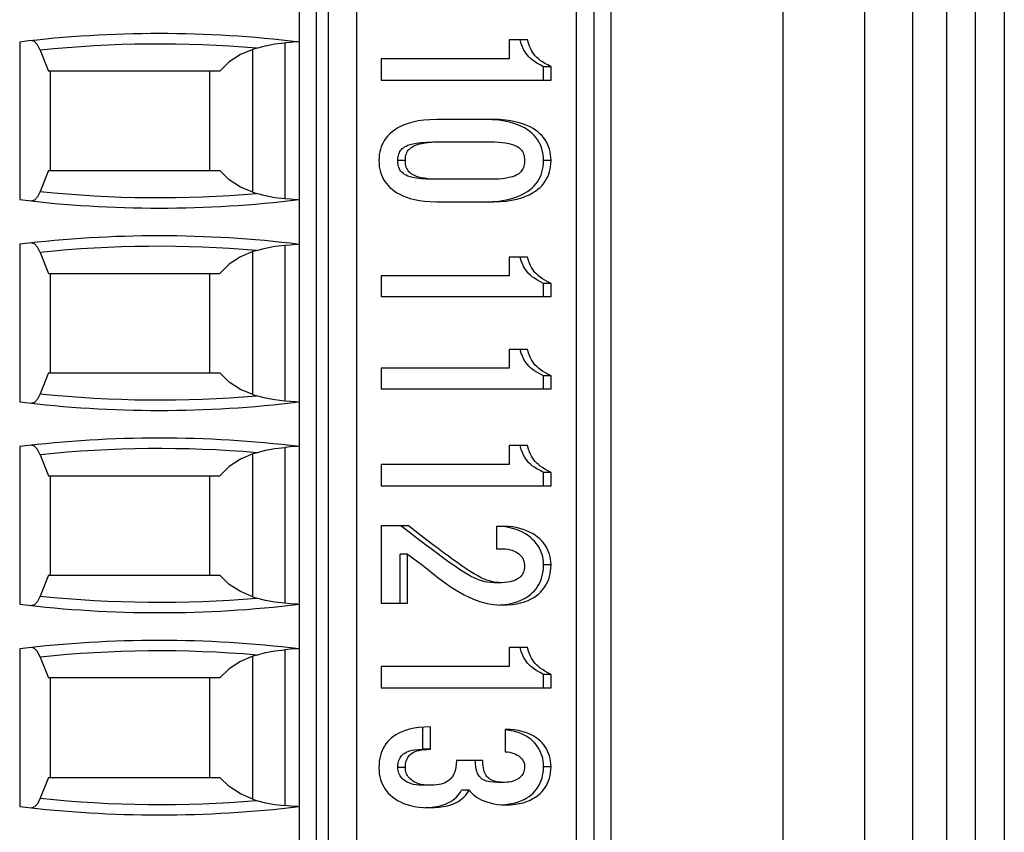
# Model space of a CAD drawing. Header units: millimetres. Extents: x 0 to 594, y 1 to 420.
# Tile 88 of 214: x 123 to 132, y 251 to 258. Entities that reach past the tile are written whole.
import ezdxf

# ---------------------------------------------------------------- set-up
doc = ezdxf.new("R2010")
doc.units = ezdxf.units.MM
doc.header["$LTSCALE"] = 32.67
for name, color, linetype in [('61753N-0_DXF_CONTINUOUS_LINE', 7, 'CONTINUOUS'), ('61787N-0_DXF_CONTINUOUS_LINE', 7, 'CONTINUOUS'), ('61852N-2_DXF_CONTINUOUS_LINE', 7, 'CONTINUOUS'), ('U1-PXC_18472DXF_CONTINUOUS_LINE', 7, 'CONTINUOUS')]:
    doc.layers.add(name, color=color, linetype=linetype)

msp = doc.modelspace()

# ---------------------------------------------------------------- linework, layer by layer
at = {"layer": '61753N-0_DXF_CONTINUOUS_LINE', "color": 9, "linetype": 'Continuous'}
msp.add_line((131.6919, 206.5187), (131.6919, 275.5187), dxfattribs=at)
at = {"layer": '61787N-0_DXF_CONTINUOUS_LINE', "color": 3, "linetype": 'Continuous'}
msp.add_line((131.9419, 283.7687), (131.9419, 198.2687), dxfattribs=at)
at = {"layer": '61852N-2_DXF_CONTINUOUS_LINE', "color": 9, "linetype": 'Continuous'}
for p, q in [((130.0277, 198.2687), (130.0277, 283.7687)), ((130.7348, 198.2687), (130.7348, 283.7687)), ((131.149, 283.7687), (131.149, 198.2687))]:
    msp.add_line(p, q, dxfattribs=at)
at = {"layer": '61852N-2_DXF_CONTINUOUS_LINE', "color": 7, "linetype": 'Continuous'}
msp.add_line((131.4419, 283.7687), (131.4419, 198.2687), dxfattribs=at)
at = {"layer": 'U1-PXC_18472DXF_CONTINUOUS_LINE', "color": 7, "linetype": 'Continuous'}
for p, q in [((125.8419, 273.5187), (125.8419, 245.4187)), ((126.3419, 245.4187), (126.3419, 273.5187)), ((128.2419, 245.4187), (128.2419, 273.5187)), ((128.5419, 245.4187), (128.5419, 273.5187)), ((123.424, 257.5255), (123.424, 256.1619)), ((127.6593, 257.5438), (127.6593, 257.3805)), ((127.8178, 257.5438), (127.6593, 257.5438)), ((123.6022, 257.4546), (123.6738, 257.2737)), ((125.474, 257.4724), (125.4419, 257.4621)), ((126.5516, 257.3805), (126.5516, 257.1952)), ((127.6593, 257.3805), (126.5516, 257.3805)), ((125.1553, 257.2737), (123.6738, 257.2737)), ((123.6919, 256.4137), (123.6919, 257.2737)), ((125.0669, 257.2737), (125.0669, 256.4137)), ((127.9558, 257.1952), (127.9558, 257.3114)), ((128.0205, 257.3114), (127.9558, 257.3114)), ((128.0205, 257.1952), (128.0205, 257.3114)), ((126.5516, 257.1952), (128.0205, 257.1952)), ((127.5188, 256.8554), (127.0332, 256.8554)), ((127.5149, 256.8537), (127.4541, 256.8554)), ((127.5693, 256.849), (127.5149, 256.8537)), ((126.9986, 256.6613), (127.4887, 256.6613)), ((123.6738, 256.4137), (123.6022, 256.2327)), ((123.6738, 256.4137), (125.1553, 256.4137)), ((127.4887, 256.3377), (126.9986, 256.3377)), ((125.4419, 256.2253), (125.474, 256.2149)), ((127.0332, 256.1436), (127.5188, 256.1436)), ((127.4541, 256.1436), (127.5149, 256.1453)), ((123.424, 255.7755), (123.424, 254.4119)), ((125.474, 255.7224), (125.4419, 255.7121)), ((123.6022, 255.7046), (123.6738, 255.5237)), ((127.6593, 255.6636), (127.6593, 255.504)), ((127.8178, 255.6636), (127.6593, 255.6636)), ((123.6738, 255.5237), (125.1553, 255.5237)), ((123.6919, 254.6637), (123.6919, 255.5237)), ((125.0669, 255.5237), (125.0669, 254.6637)), ((126.5516, 255.504), (126.5516, 255.3229)), ((127.6593, 255.504), (126.5516, 255.504)), ((127.9558, 255.3229), (127.9558, 255.4365)), ((128.0205, 255.4365), (127.9558, 255.4365)), ((128.0205, 255.3229), (128.0205, 255.4365)), ((126.5516, 255.3229), (128.0205, 255.3229)), ((127.6593, 254.8644), (127.6593, 254.7049)), ((127.8178, 254.8644), (127.6593, 254.8644)), ((126.5516, 254.7049), (126.5516, 254.5238)), ((127.6593, 254.7049), (126.5516, 254.7049)), ((123.6738, 254.6637), (123.6022, 254.4827)), ((123.6738, 254.6637), (125.1553, 254.6637)), ((127.9558, 254.5238), (127.9558, 254.6373)), ((128.0205, 254.6373), (127.9558, 254.6373)), ((128.0205, 254.5238), (128.0205, 254.6373)), ((126.5516, 254.5238), (128.0205, 254.5238)), ((125.4419, 254.4753), (125.474, 254.4649)), ((123.424, 254.0255), (123.424, 252.6619)), ((127.6593, 254.0335), (127.6593, 253.8702)), ((127.8178, 254.0335), (127.6593, 254.0335)), ((123.6022, 253.9546), (123.6738, 253.7737)), ((125.474, 253.9724), (125.4419, 253.9621)), ((126.5516, 253.8702), (126.5516, 253.6849)), ((127.6593, 253.8702), (126.5516, 253.8702)), ((123.6738, 253.7737), (125.1553, 253.7737)), ((123.6919, 252.9137), (123.6919, 253.7737)), ((125.0669, 253.7737), (125.0669, 252.9137)), ((127.9558, 253.6849), (127.9558, 253.8011)), ((128.0205, 253.8011), (127.9558, 253.8011)), ((128.0205, 253.6849), (128.0205, 253.8011)), ((126.5516, 253.6849), (128.0205, 253.6849)), ((126.5516, 253.3393), (126.5516, 252.67)), ((126.7863, 253.3393), (126.5516, 253.3393)), ((127.5489, 253.3349), (127.5489, 253.1407)), ((127.6171, 253.3349), (127.5489, 253.3349)), ((126.7156, 252.67), (126.7156, 253.0936)), ((126.7803, 253.0936), (126.7156, 253.0936)), ((126.7803, 252.67), (126.7803, 253.0936)), ((127.5489, 253.1407), (127.6011, 253.1407)), ((123.6738, 252.9137), (123.6022, 252.7327)), ((123.6738, 252.9137), (125.1553, 252.9137)), ((127.5931, 252.848), (127.5284, 252.848)), ((125.4419, 252.7253), (125.474, 252.7149)), ((126.5516, 252.67), (126.7803, 252.67)), ((127.5677, 252.6549), (127.5808, 252.6553)), ((123.424, 252.2755), (123.424, 250.9119)), ((125.474, 252.2224), (125.4419, 252.2121)), ((127.6593, 252.2864), (127.6593, 252.1232)), ((127.8178, 252.2864), (127.6593, 252.2864)), ((123.6022, 252.2046), (123.6738, 252.0237)), ((126.5516, 252.1232), (126.5516, 251.9378)), ((127.6593, 252.1232), (126.5516, 252.1232)), ((127.9558, 251.9378), (127.9558, 252.054)), ((128.0205, 252.054), (127.9558, 252.054)), ((128.0205, 251.9378), (128.0205, 252.054)), ((125.1553, 252.0237), (123.6738, 252.0237)), ((123.6919, 251.1637), (123.6919, 252.0237)), ((125.0669, 252.0237), (125.0669, 251.1637)), ((126.5516, 251.9378), (128.0205, 251.9378)), ((126.9123, 251.4069), (126.9123, 251.5984)), ((126.977, 251.4069), (126.977, 251.601)), ((127.6232, 251.579), (127.6232, 251.3848)), ((126.977, 251.4069), (126.9123, 251.4069)), ((127.4305, 251.3098), (127.2017, 251.3098)), ((123.6738, 251.1637), (123.6022, 250.9827)), ((123.6738, 251.1637), (125.1553, 251.1637)), ((127.6171, 251.1201), (127.5524, 251.1201)), ((126.975, 251.0951), (126.9103, 251.0951)), ((127.3121, 251.0539), (127.2474, 251.0539)), ((125.4419, 250.9753), (125.474, 250.9649)), ((126.9318, 250.9019), (126.9494, 250.9023)), ((127.5955, 250.9269), (127.6044, 250.9272))]:
    msp.add_line(p, q, dxfattribs=at)
at = {"layer": 'U1-PXC_18472DXF_CONTINUOUS_LINE', "color": 9, "linetype": 'Continuous'}
for p, q in [((125.9919, 245.4187), (125.9919, 273.5187)), ((126.0919, 273.5187), (126.0919, 245.4187)), ((128.3919, 273.5187), (128.3919, 245.4187)), ((125.7169, 257.5176), (125.7169, 256.1698)), ((125.4419, 256.2253), (125.4419, 257.4621)), ((126.7603, 256.4995), (126.6956, 256.4995)), ((128.0205, 256.4995), (127.9558, 256.4995)), ((125.4419, 254.4753), (125.4419, 255.7121)), ((125.7169, 255.7676), (125.7169, 254.4198)), ((125.7169, 254.0176), (125.7169, 252.6698)), ((125.4419, 252.7253), (125.4419, 253.9621)), ((128.0205, 253.0039), (127.9558, 253.0039)), ((125.7169, 252.2676), (125.7169, 250.9198)), ((125.4419, 250.9753), (125.4419, 252.2121)), ((126.7603, 251.2495), (126.6956, 251.2495)), ((128.0205, 251.2554), (127.9558, 251.2554))]:
    msp.add_line(p, q, dxfattribs=at)
at = {"layer": 'U1-PXC_18472DXF_CONTINUOUS_LINE', "color": 7, "linetype": 'Continuous'}
for points in [[(123.6022, 257.4546), (123.5785, 257.5017), (123.5526, 257.5297), (123.5294, 257.5361)], [(125.474, 257.4724), (125.5504, 257.4933), (125.6316, 257.5085), (125.7169, 257.5176)], [(125.8302, 257.5264), (125.8069, 257.5261), (125.7678, 257.5221), (125.7169, 257.5176)], [(127.9558, 257.3114), (127.9252, 257.3284), (127.899, 257.3432), (127.8767, 257.357), (127.8579, 257.3703), (127.8421, 257.3833), (127.8284, 257.3965), (127.8161, 257.4104), (127.8046, 257.4256), (127.7937, 257.4425), (127.7833, 257.4618), (127.773, 257.4843), (127.763, 257.5112), (127.7531, 257.5438)], [(128.0205, 257.3114), (127.9926, 257.3269), (127.9684, 257.3405), (127.9463, 257.3538), (127.9273, 257.3668), (127.9111, 257.3796), (127.8969, 257.3927), (127.884, 257.4066), (127.8732, 257.4202), (127.863, 257.435), (127.8529, 257.4523), (127.8435, 257.4711), (127.8353, 257.4905), (127.8267, 257.5142), (127.8178, 257.5438)], [(125.4419, 257.4621), (125.3336, 257.417), (125.2361, 257.354), (125.1553, 257.2737)], [(127.0332, 256.8554), (126.9724, 256.8537), (126.919, 256.8491), (126.8721, 256.8423), (126.8259, 256.8325), (126.7847, 256.8207), (126.7495, 256.8079), (126.7192, 256.7943), (126.6908, 256.7791), (126.6668, 256.7638), (126.645, 256.7474), (126.6261, 256.7308), (126.6093, 256.7136), (126.5944, 256.6957), (126.5813, 256.6774), (126.5699, 256.6583), (126.5599, 256.6386), (126.5515, 256.6181), (126.5446, 256.5969), (126.539, 256.5743), (126.5349, 256.551), (126.5324, 256.5264), (126.5315, 256.4995)], [(128.0205, 256.4995), (128.0196, 256.5267), (128.0169, 256.552), (128.0126, 256.5762), (128.0066, 256.5996), (127.9993, 256.6213), (127.9904, 256.6421), (127.9802, 256.6618), (127.9687, 256.6804), (127.9557, 256.6982), (127.941, 256.7154), (127.9248, 256.7318), (127.9069, 256.7475), (127.8866, 256.7628), (127.8649, 256.7769), (127.8401, 256.7907), (127.8129, 256.8035), (127.7826, 256.8155), (127.7487, 256.8264), (127.7112, 256.836), (127.6704, 256.8439), (127.6264, 256.8499), (127.5761, 256.8539), (127.5188, 256.8554)], [(127.9558, 256.4995), (127.9548, 256.5272), (127.9521, 256.5531), (127.9477, 256.5775), (127.9417, 256.6004), (127.9342, 256.6222), (127.9253, 256.6429), (127.915, 256.6627), (127.9031, 256.6818), (127.8895, 256.7), (127.8743, 256.7176), (127.8571, 256.7346), (127.8378, 256.751), (127.8162, 256.7667), (127.7919, 256.7817), (127.7647, 256.796), (127.7341, 256.8093), (127.6998, 256.8216), (127.6612, 256.8325), (127.6179, 256.8418), (127.5693, 256.849)], [(126.6956, 256.4995), (126.6962, 256.5177), (126.6981, 256.533), (126.7008, 256.5461), (126.7044, 256.5578), (126.7087, 256.5682), (126.7137, 256.5778), (126.7196, 256.5867), (126.7263, 256.5951), (126.7342, 256.6031), (126.7433, 256.6108), (126.7541, 256.6182), (126.7669, 256.6255), (126.7824, 256.6326), (126.8015, 256.6394), (126.8254, 256.646), (126.8558, 256.6519), (126.8956, 256.657), (126.9446, 256.6602), (126.9986, 256.6613)], [(126.7603, 256.4995), (126.761, 256.5181), (126.7629, 256.5338), (126.7658, 256.5473), (126.7696, 256.559), (126.7743, 256.5701), (126.7798, 256.5801), (126.786, 256.589), (126.7931, 256.5974), (126.8013, 256.6053), (126.8104, 256.6125), (126.8215, 256.6199), (126.8338, 256.6266), (126.8488, 256.6332), (126.8646, 256.6389), (126.8822, 256.644), (126.9039, 256.6489), (126.9306, 256.6534), (126.9574, 256.6567), (126.9862, 256.659), (127.0211, 256.6607), (127.0633, 256.6613)], [(127.4887, 256.6613), (127.5322, 256.6606), (127.5682, 256.6589), (127.598, 256.6563), (127.6273, 256.6526), (127.6547, 256.6476), (127.6769, 256.6421), (127.6948, 256.6364), (127.7138, 256.6287), (127.7293, 256.6206), (127.7416, 256.6125), (127.7514, 256.6046), (127.7604, 256.5957), (127.7678, 256.5865), (127.7739, 256.5771), (127.7791, 256.5672), (127.7834, 256.5565), (127.7868, 256.5448), (127.7894, 256.5314), (127.7911, 256.5169), (127.7917, 256.4995)], [(126.5315, 256.4995), (126.5324, 256.4723), (126.5351, 256.447), (126.5394, 256.4228), (126.5453, 256.3994), (126.5527, 256.3777), (126.5616, 256.3569), (126.5718, 256.3373), (126.5833, 256.3186), (126.5963, 256.3008), (126.611, 256.2836), (126.6272, 256.2672), (126.6451, 256.2516), (126.6654, 256.2362), (126.6871, 256.2221), (126.7119, 256.2083), (126.7391, 256.1955), (126.7694, 256.1836), (126.8033, 256.1726), (126.8408, 256.163), (126.8816, 256.1551), (126.9256, 256.1492), (126.9759, 256.1451), (127.0332, 256.1436)], [(126.9986, 256.3377), (126.9446, 256.3388), (126.8956, 256.342), (126.8558, 256.3471), (126.8254, 256.3531), (126.8015, 256.3596), (126.7824, 256.3664), (126.7669, 256.3735), (126.7541, 256.3808), (126.7433, 256.3882), (126.7342, 256.3959), (126.7263, 256.4039), (126.7196, 256.4123), (126.7137, 256.4212), (126.7087, 256.4308), (126.7044, 256.4412), (126.7008, 256.4529), (126.6981, 256.466), (126.6962, 256.4813), (126.6956, 256.4995)], [(127.0633, 256.3377), (127.0198, 256.3384), (126.9838, 256.3401), (126.954, 256.3427), (126.9247, 256.3464), (126.8973, 256.3514), (126.8751, 256.3569), (126.8572, 256.3626), (126.8382, 256.3703), (126.8227, 256.3784), (126.8104, 256.3865), (126.8006, 256.3944), (126.7916, 256.4034), (126.7842, 256.4125), (126.778, 256.4219), (126.7729, 256.4318), (126.7686, 256.4426), (126.7652, 256.4542), (126.7625, 256.4676), (126.7609, 256.4822), (126.7603, 256.4995)], [(127.7917, 256.4995), (127.791, 256.4809), (127.7891, 256.4652), (127.7861, 256.4517), (127.7824, 256.44), (127.7777, 256.4289), (127.7722, 256.4189), (127.766, 256.41), (127.7589, 256.4016), (127.7507, 256.3937), (127.7416, 256.3865), (127.7305, 256.3791), (127.7182, 256.3724), (127.7032, 256.3658), (127.6874, 256.3601), (127.6698, 256.355), (127.6481, 256.3501), (127.6214, 256.3456), (127.5946, 256.3423), (127.5658, 256.34), (127.5309, 256.3383), (127.4887, 256.3377)], [(127.5149, 256.1453), (127.5693, 256.15), (127.6179, 256.1573), (127.6612, 256.1665), (127.6998, 256.1774), (127.7341, 256.1897), (127.7647, 256.203), (127.7919, 256.2173), (127.8162, 256.2323), (127.8378, 256.248), (127.8571, 256.2644), (127.8743, 256.2814), (127.8895, 256.299), (127.9031, 256.3173), (127.915, 256.3363), (127.9253, 256.3561), (127.9342, 256.3768), (127.9417, 256.3986), (127.9477, 256.4216), (127.9521, 256.4459), (127.9548, 256.4718), (127.9558, 256.4995)], [(127.5188, 256.1436), (127.5796, 256.1453), (127.633, 256.1499), (127.6799, 256.1568), (127.7261, 256.1665), (127.7673, 256.1783), (127.8025, 256.1911), (127.8328, 256.2047), (127.8612, 256.2199), (127.8852, 256.2352), (127.907, 256.2516), (127.9259, 256.2682), (127.9427, 256.2854), (127.9576, 256.3033), (127.9707, 256.3216), (127.9821, 256.3407), (127.9921, 256.3604), (128.0005, 256.3809), (128.0074, 256.4021), (128.013, 256.4247), (128.0171, 256.448), (128.0196, 256.4726), (128.0205, 256.4995)], [(125.4419, 256.2253), (125.3332, 256.2706), (125.2358, 256.3336), (125.1553, 256.4137)], [(123.6022, 256.2327), (123.5785, 256.1857), (123.5527, 256.1577), (123.5294, 256.1512)], [(125.7169, 256.1698), (125.6316, 256.1789), (125.5504, 256.194), (125.474, 256.2149)], [(125.8302, 256.161), (125.807, 256.1613), (125.768, 256.1652), (125.7169, 256.1698)], [(123.6022, 255.7046), (123.5785, 255.7517), (123.5526, 255.7797), (123.5294, 255.7861)], [(125.4419, 255.7121), (125.3336, 255.667), (125.2361, 255.604), (125.1553, 255.5237)], [(125.474, 255.7224), (125.5504, 255.7433), (125.6316, 255.7585), (125.7169, 255.7676)], [(125.7169, 255.7676), (125.768, 255.7722), (125.807, 255.7761), (125.8302, 255.7764)], [(127.9558, 255.4365), (127.9251, 255.4531), (127.8988, 255.4676), (127.8764, 255.4812), (127.8576, 255.4943), (127.8418, 255.5071), (127.8281, 255.52), (127.8157, 255.5337), (127.8043, 255.5485), (127.7935, 255.5651), (127.783, 255.5839), (127.7729, 255.6059), (127.7629, 255.6319), (127.7531, 255.6636)], [(128.0205, 255.4365), (127.9926, 255.4516), (127.9683, 255.4649), (127.9462, 255.478), (127.9271, 255.4908), (127.9108, 255.5033), (127.8966, 255.5162), (127.8838, 255.5298), (127.873, 255.543), (127.8628, 255.5576), (127.8527, 255.5745), (127.8434, 255.5927), (127.8352, 255.6116), (127.8266, 255.6348), (127.8178, 255.6636)], [(127.9558, 254.6373), (127.9251, 254.654), (127.8988, 254.6685), (127.8764, 254.6821), (127.8576, 254.6951), (127.8418, 254.7079), (127.8281, 254.7209), (127.8157, 254.7345), (127.8043, 254.7494), (127.7935, 254.7659), (127.783, 254.7848), (127.7729, 254.8067), (127.7629, 254.8328), (127.7531, 254.8644)], [(128.0205, 254.6373), (127.9926, 254.6525), (127.9683, 254.6658), (127.9462, 254.6789), (127.9271, 254.6916), (127.9108, 254.7042), (127.8966, 254.717), (127.8838, 254.7306), (127.873, 254.7439), (127.8628, 254.7585), (127.8527, 254.7753), (127.8434, 254.7936), (127.8352, 254.8125), (127.8266, 254.8356), (127.8178, 254.8644)], [(125.4419, 254.4753), (125.3332, 254.5206), (125.2358, 254.5836), (125.1553, 254.6637)], [(123.6022, 254.4827), (123.5785, 254.4357), (123.5527, 254.4077), (123.5294, 254.4012)], [(125.7169, 254.4198), (125.6316, 254.4289), (125.5504, 254.444), (125.474, 254.4649)], [(125.8302, 254.411), (125.807, 254.4113), (125.768, 254.4152), (125.7169, 254.4198)], [(123.6022, 253.9546), (123.5785, 254.0017), (123.5526, 254.0297), (123.5294, 254.0361)], [(125.474, 253.9724), (125.5504, 253.9933), (125.6316, 254.0085), (125.7169, 254.0176)], [(125.8302, 254.0264), (125.8069, 254.0261), (125.7678, 254.0221), (125.7169, 254.0176)], [(127.9558, 253.8011), (127.9252, 253.8181), (127.899, 253.8329), (127.8767, 253.8467), (127.8579, 253.86), (127.8421, 253.873), (127.8284, 253.8862), (127.8161, 253.9001), (127.8046, 253.9153), (127.7937, 253.9322), (127.7833, 253.9515), (127.773, 253.974), (127.763, 254.0009), (127.7531, 254.0335)], [(128.0205, 253.8011), (127.9926, 253.8166), (127.9684, 253.8302), (127.9463, 253.8435), (127.9273, 253.8565), (127.9111, 253.8693), (127.8969, 253.8824), (127.884, 253.8963), (127.8732, 253.9099), (127.863, 253.9247), (127.8529, 253.942), (127.8435, 253.9608), (127.8353, 253.9802), (127.8267, 254.0039), (127.8178, 254.0335)], [(125.4419, 253.9621), (125.3336, 253.917), (125.2361, 253.854), (125.1553, 253.7737)], [(127.5284, 252.848), (127.4983, 252.849), (127.472, 252.8518), (127.4471, 252.8564), (127.4217, 252.8632), (127.3941, 252.8728), (127.3619, 252.8866), (127.3237, 252.9059), (127.2819, 252.93), (127.2385, 252.9572), (127.1929, 252.9876), (127.1448, 253.0211), (127.0939, 253.0577), (127.0401, 253.0972), (126.9831, 253.1397), (126.9228, 253.1852), (126.8592, 253.2337), (126.7922, 253.285), (126.7216, 253.3393)], [(127.5931, 252.848), (127.569, 252.8486), (127.5475, 252.8504), (127.5275, 252.8533), (127.508, 252.8573), (127.488, 252.8627), (127.4666, 252.8698), (127.4432, 252.8791), (127.4171, 252.8911), (127.3879, 252.9062), (127.3559, 252.9244), (127.3221, 252.9451), (127.2873, 252.9677), (127.251, 252.9922), (127.2131, 253.0186), (127.1736, 253.0469), (127.1322, 253.077), (127.0889, 253.109), (127.0436, 253.1428), (126.9964, 253.1785), (126.947, 253.216), (126.8956, 253.2553), (126.8421, 253.2964), (126.7863, 253.3393)], [(127.6228, 253.3302), (127.588, 253.3337), (127.5524, 253.3349)], [(128.0205, 253.0039), (128.0197, 253.0276), (128.0172, 253.0502), (128.0131, 253.0723), (128.0073, 253.0941), (128, 253.1149), (127.9911, 253.1351), (127.9807, 253.1546), (127.9688, 253.1734), (127.9552, 253.1916), (127.9398, 253.2093), (127.9228, 253.2262), (127.9038, 253.2425), (127.883, 253.2579), (127.8601, 253.2725), (127.8356, 253.2858), (127.8093, 253.2978), (127.7809, 253.3085), (127.7504, 253.3177), (127.7192, 253.325), (127.6867, 253.3303), (127.6527, 253.3337), (127.6171, 253.3349)], [(127.9558, 253.0039), (127.955, 253.0272), (127.9525, 253.0497), (127.9486, 253.0713), (127.9431, 253.0922), (127.9362, 253.1125), (127.9278, 253.1323), (127.9178, 253.1515), (127.9063, 253.1701), (127.8931, 253.1883), (127.8782, 253.206), (127.8615, 253.2231), (127.8428, 253.2395), (127.8222, 253.2552), (127.7996, 253.27), (127.7748, 253.2838), (127.7481, 253.2963), (127.7193, 253.3074), (127.6887, 253.3169), (127.6564, 253.3246), (127.6228, 253.3302)], [(126.7803, 253.0936), (126.834, 253.0553), (126.897, 253.007), (126.9628, 252.955), (127.0297, 252.9026), (127.0955, 252.8533), (127.1574, 252.8103), (127.2155, 252.7736), (127.2689, 252.7436), (127.3178, 252.7195), (127.363, 252.7004), (127.4056, 252.6853), (127.4463, 252.6736), (127.4858, 252.6647), (127.5241, 252.6586), (127.5616, 252.6551), (127.5991, 252.6539)], [(127.6011, 253.1407), (127.625, 253.1398), (127.6466, 253.1374), (127.6663, 253.1335), (127.6853, 253.1282), (127.7019, 253.122), (127.7163, 253.1151), (127.7298, 253.107), (127.7413, 253.0986), (127.7511, 253.0899), (127.7597, 253.0808), (127.7673, 253.071), (127.7738, 253.0609), (127.7792, 253.0502), (127.7836, 253.0392), (127.7871, 253.0279), (127.7896, 253.0157), (127.7912, 253.0032), (127.7917, 252.9892)], [(127.5808, 252.6553), (127.6227, 252.6592), (127.6606, 252.6652), (127.6948, 252.673), (127.7259, 252.6823), (127.754, 252.6929), (127.7796, 252.7048), (127.8028, 252.7176), (127.8239, 252.7315), (127.8431, 252.7462), (127.8606, 252.7618), (127.8764, 252.7783), (127.8907, 252.7956), (127.9036, 252.8139), (127.9152, 252.8332), (127.9253, 252.8536), (127.9342, 252.8751), (127.9416, 252.8978), (127.9476, 252.922), (127.952, 252.9476), (127.9548, 252.9749), (127.9558, 253.0039)], [(127.7917, 252.9892), (127.7911, 252.9755), (127.7894, 252.9631), (127.7866, 252.9509), (127.7828, 252.9398), (127.7781, 252.9293), (127.7724, 252.9196), (127.7658, 252.9104), (127.7582, 252.9017), (127.7496, 252.8936), (127.7398, 252.8859), (127.7284, 252.8785), (127.715, 252.8714), (127.7011, 252.8655), (127.6849, 252.86), (127.6658, 252.8551), (127.6449, 252.8515), (127.6212, 252.849), (127.5931, 252.848)], [(127.5991, 252.6539), (127.6454, 252.6553), (127.6868, 252.6591), (127.7237, 252.6649), (127.7578, 252.6725), (127.7923, 252.6829), (127.8224, 252.6945), (127.8486, 252.707), (127.8717, 252.7202), (127.8934, 252.7349), (127.9123, 252.75), (127.9296, 252.7661), (127.945, 252.7827), (127.9589, 252.8002), (127.9713, 252.8186), (127.9824, 252.8379), (127.992, 252.858), (128.0004, 252.8793), (128.0073, 252.9015), (128.0129, 252.9249), (128.017, 252.9498), (128.0196, 252.9758), (128.0205, 253.0039)], [(125.4419, 252.7253), (125.3332, 252.7706), (125.2358, 252.8336), (125.1553, 252.9137)], [(123.6022, 252.7327), (123.5785, 252.6857), (123.5527, 252.6577), (123.5294, 252.6512)], [(125.7169, 252.6698), (125.6316, 252.6789), (125.5504, 252.694), (125.474, 252.7149)], [(125.8302, 252.661), (125.807, 252.6613), (125.768, 252.6652), (125.7169, 252.6698)], [(123.6022, 252.2046), (123.5785, 252.2517), (123.5526, 252.2797), (123.5294, 252.2861)], [(125.474, 252.2224), (125.5504, 252.2433), (125.6316, 252.2585), (125.7169, 252.2676)], [(125.8302, 252.2764), (125.8069, 252.2761), (125.7678, 252.2721), (125.7169, 252.2676)], [(127.9558, 252.054), (127.9252, 252.071), (127.899, 252.0858), (127.8767, 252.0997), (127.8579, 252.113), (127.8421, 252.126), (127.8284, 252.1392), (127.8161, 252.1531), (127.8046, 252.1682), (127.7937, 252.1851), (127.7833, 252.2044), (127.773, 252.227), (127.763, 252.2538), (127.7531, 252.2864)], [(128.0205, 252.054), (127.9926, 252.0695), (127.9684, 252.0831), (127.9463, 252.0965), (127.9273, 252.1095), (127.9111, 252.1223), (127.8969, 252.1353), (127.884, 252.1492), (127.8732, 252.1628), (127.863, 252.1777), (127.8529, 252.1949), (127.8435, 252.2137), (127.8353, 252.2331), (127.8267, 252.2568), (127.8178, 252.2864)], [(125.4419, 252.2121), (125.3336, 252.167), (125.2361, 252.104), (125.1553, 252.0237)], [(126.977, 251.601), (126.9239, 251.5995), (126.8773, 251.5953), (126.8365, 251.5891), (126.7969, 251.5804), (126.7612, 251.5698), (126.7305, 251.5581), (126.7041, 251.5458), (126.6794, 251.532), (126.6579, 251.5176), (126.6387, 251.5025), (126.6216, 251.4868), (126.6063, 251.4704), (126.5926, 251.4532), (126.5803, 251.4351), (126.5695, 251.4162), (126.56, 251.3963), (126.5516, 251.3749), (126.5448, 251.3531), (126.5392, 251.3292), (126.5351, 251.3037), (126.5324, 251.2768), (126.5315, 251.2466)], [(127.9558, 251.2554), (127.955, 251.2801), (127.9525, 251.3038), (127.9484, 251.3264), (127.943, 251.3481), (127.9361, 251.3688), (127.9278, 251.3886), (127.9182, 251.4075), (127.9073, 251.4256), (127.895, 251.4429), (127.8813, 251.4594), (127.8661, 251.4751), (127.8494, 251.4901), (127.831, 251.5042), (127.8108, 251.5174), (127.7886, 251.5298), (127.7642, 251.5411), (127.7375, 251.5514), (127.7081, 251.5603), (127.6759, 251.5678), (127.6404, 251.5736), (127.6228, 251.5753)], [(128.0205, 251.2554), (128.0196, 251.2806), (128.017, 251.3047), (128.0128, 251.3281), (128.007, 251.3504), (127.9997, 251.3716), (127.9911, 251.3917), (127.9811, 251.4109), (127.9697, 251.4291), (127.9569, 251.4465), (127.9429, 251.4628), (127.9273, 251.4785), (127.9104, 251.4931), (127.8917, 251.507), (127.8712, 251.52), (127.8492, 251.5318), (127.8245, 251.543), (127.7986, 251.5526), (127.7691, 251.5613), (127.7381, 251.5683), (127.7029, 251.5739), (127.6657, 251.5775), (127.6232, 251.579)], [(126.6956, 251.2495), (126.6963, 251.2682), (126.6982, 251.2844), (126.7012, 251.2985), (126.705, 251.311), (126.7096, 251.3223), (126.7149, 251.3326), (126.721, 251.342), (126.728, 251.3507), (126.736, 251.3589), (126.745, 251.3666), (126.7555, 251.3739), (126.7676, 251.3807), (126.7817, 251.3871), (126.7985, 251.393), (126.8187, 251.3983), (126.8433, 251.4026), (126.8738, 251.4057), (126.9123, 251.4069)], [(126.7603, 251.2495), (126.761, 251.268), (126.7629, 251.2841), (126.7658, 251.2982), (126.7697, 251.311), (126.7748, 251.3234), (126.7807, 251.3344), (126.7873, 251.3441), (126.7947, 251.3529), (126.8027, 251.3608), (126.8119, 251.3683), (126.822, 251.375), (126.8339, 251.3816), (126.8464, 251.3871), (126.861, 251.3923), (126.8786, 251.3972), (126.8997, 251.4013), (126.9206, 251.4041), (126.946, 251.4061), (126.977, 251.4069)], [(127.6232, 251.3848), (127.6444, 251.3834), (127.6638, 251.3805), (127.6819, 251.3764), (127.6995, 251.3708), (127.715, 251.3644), (127.7286, 251.3572), (127.7411, 251.3491), (127.7516, 251.3409), (127.7604, 251.3326), (127.7683, 251.3235), (127.7748, 251.3143), (127.7801, 251.3051), (127.7843, 251.2959), (127.7876, 251.2865), (127.7899, 251.2769), (127.7913, 251.2671), (127.7917, 251.2569)], [(127.2017, 251.3098), (127.2003, 251.2788), (127.1974, 251.2534), (127.1934, 251.2326), (127.1877, 251.2122), (127.1811, 251.1951), (127.1741, 251.1809), (127.1666, 251.1687), (127.1582, 251.1577), (127.1491, 251.1478), (127.1394, 251.1391), (127.1286, 251.131), (127.1168, 251.1238), (127.1035, 251.1171), (127.0884, 251.1111), (127.0711, 251.1058), (127.052, 251.1015), (127.031, 251.0982), (127.0057, 251.096), (126.975, 251.0951)], [(127.5524, 251.1201), (127.5216, 251.1211), (127.4973, 251.1238), (127.4776, 251.1275), (127.4614, 251.1321), (127.4476, 251.1374), (127.4358, 251.1432), (127.4255, 251.1496), (127.4164, 251.1566), (127.4082, 251.1642), (127.4008, 251.1726), (127.394, 251.182), (127.3879, 251.1925), (127.3823, 251.2045), (127.3773, 251.2185), (127.3729, 251.2349), (127.3693, 251.2547), (127.3668, 251.279), (127.3658, 251.3098)], [(127.6171, 251.1201), (127.5894, 251.1209), (127.5669, 251.1231), (127.5485, 251.1262), (127.5302, 251.1308), (127.5149, 251.1363), (127.5024, 251.1422), (127.4918, 251.1485), (127.482, 251.1558), (127.4736, 251.1634), (127.4662, 251.1717), (127.4595, 251.1808), (127.4536, 251.1906), (127.4482, 251.2018), (127.4433, 251.2145), (127.439, 251.229), (127.4356, 251.245), (127.433, 251.2627), (127.4312, 251.284), (127.4305, 251.3098)], [(126.5315, 251.2466), (126.5324, 251.2199), (126.5352, 251.1945), (126.5398, 251.1697), (126.546, 251.146), (126.5538, 251.1234), (126.5631, 251.1018), (126.574, 251.0813), (126.5862, 251.0618), (126.6002, 251.043), (126.6153, 251.0255), (126.6323, 251.0085), (126.6508, 250.9927), (126.6711, 250.9778), (126.6935, 250.9637), (126.7174, 250.951), (126.7444, 250.9389), (126.7727, 250.9286), (126.8048, 250.9193), (126.8385, 250.9119), (126.8767, 250.906), (126.917, 250.9023), (126.9629, 250.9009)], [(126.9103, 251.0951), (126.8811, 251.0961), (126.8548, 251.099), (126.8313, 251.1034), (126.8104, 251.1091), (126.7921, 251.1157), (126.776, 251.1231), (126.7619, 251.1311), (126.7496, 251.1396), (126.739, 251.1485), (126.7297, 251.1577), (126.7217, 251.1674), (126.7149, 251.1774), (126.7092, 251.1879), (126.7044, 251.1989), (126.7007, 251.2104), (126.6979, 251.2226), (126.6962, 251.2356), (126.6956, 251.2495)], [(126.975, 251.0951), (126.946, 251.0961), (126.9203, 251.0989), (126.8969, 251.1032), (126.8749, 251.1092), (126.8561, 251.116), (126.8396, 251.1236), (126.8248, 251.1323), (126.8124, 251.1411), (126.802, 251.15), (126.7928, 251.1595), (126.785, 251.1693), (126.7785, 251.1794), (126.773, 251.1898), (126.7685, 251.2006), (126.765, 251.2118), (126.7624, 251.2237), (126.7608, 251.236), (126.7603, 251.2495)], [(127.6044, 250.9272), (127.6426, 250.9308), (127.6774, 250.9364), (127.7091, 250.9437), (127.738, 250.9524), (127.7643, 250.9625), (127.7884, 250.9737), (127.8103, 250.9859), (127.8304, 250.9991), (127.8487, 251.0131), (127.8653, 251.028), (127.8804, 251.0438), (127.8941, 251.0604), (127.9064, 251.0779), (127.9174, 251.0962), (127.9271, 251.1156), (127.9355, 251.1359), (127.9425, 251.1573), (127.9481, 251.1799), (127.9523, 251.2037), (127.9549, 251.2288), (127.9558, 251.2554)], [(127.7917, 251.2569), (127.7912, 251.2436), (127.7895, 251.2314), (127.7869, 251.22), (127.7835, 251.2094), (127.7788, 251.1987), (127.7732, 251.1887), (127.7667, 251.1794), (127.7591, 251.1706), (127.751, 251.1626), (127.7417, 251.1551), (127.731, 251.1479), (127.7192, 251.1414), (127.7066, 251.1358), (127.6921, 251.1306), (127.6756, 251.1262), (127.6584, 251.123), (127.6391, 251.1209), (127.6171, 251.1201)], [(127.6272, 250.9259), (127.6709, 250.9273), (127.7101, 250.9312), (127.7452, 250.937), (127.7783, 250.9449), (127.811, 250.9554), (127.8396, 250.9671), (127.8644, 250.9797), (127.8869, 250.9934), (127.9074, 251.0083), (127.9254, 251.0237), (127.9418, 251.0401), (127.9563, 251.0572), (127.9694, 251.0753), (127.981, 251.0942), (127.991, 251.1139), (127.9997, 251.1347), (128.007, 251.1564), (128.0127, 251.1792), (128.017, 251.2034), (128.0196, 251.2284), (128.0205, 251.2554)], [(125.4419, 250.9753), (125.3332, 251.0206), (125.2358, 251.0836), (125.1553, 251.1637)], [(126.9494, 250.9023), (126.9925, 250.9061), (127.0293, 250.9117), (127.0611, 250.9186), (127.0888, 250.9267), (127.1132, 250.9358), (127.1349, 250.9456), (127.1543, 250.9563), (127.1717, 250.9677), (127.1874, 250.9798), (127.2017, 250.9927), (127.2148, 251.0064), (127.2267, 251.0211), (127.2375, 251.0369), (127.2474, 251.0539)], [(126.9629, 250.9009), (127.0121, 250.9022), (127.0534, 250.9057), (127.0915, 250.9112), (127.1237, 250.9181), (127.1522, 250.9263), (127.1777, 250.9357), (127.1995, 250.9456), (127.2192, 250.9564), (127.2371, 250.9681), (127.2529, 250.9804), (127.2671, 250.9933), (127.2799, 251.0069), (127.2915, 251.0213), (127.3022, 251.0369), (127.3121, 251.0539)], [(127.3121, 251.0539), (127.3217, 251.0412), (127.3329, 251.0287), (127.3458, 251.0163), (127.3603, 251.0043), (127.3764, 250.9929), (127.395, 250.9815), (127.4162, 250.9705), (127.4393, 250.9603), (127.4656, 250.9508), (127.4944, 250.9424), (127.5254, 250.9355), (127.5584, 250.9303), (127.5925, 250.927), (127.6272, 250.9259)], [(123.6022, 250.9827), (123.5785, 250.9357), (123.5527, 250.9077), (123.5294, 250.9012)], [(125.474, 250.9649), (125.5504, 250.944), (125.6316, 250.9289), (125.7169, 250.9198)], [(125.8302, 250.911), (125.807, 250.9113), (125.768, 250.9152), (125.7169, 250.9198)]]:
    msp.add_lwpolyline(points, dxfattribs=at)
for centre, start, end in [((124.6319, 247.5987), 83.05018, 96.93798), ((124.6319, 266.0887), 263.06202, 276.94982), ((124.6319, 245.8487), 83.05018, 96.93798), ((124.6319, 264.3387), 263.06202, 276.94982), ((124.6319, 244.0987), 83.05018, 96.93798), ((124.6319, 262.5887), 263.06202, 276.94982), ((124.6319, 242.3487), 83.05018, 96.93798), ((124.6319, 260.8387), 263.06202, 276.94982)]:
    msp.add_arc(centre, 10, start, end, dxfattribs=at)
at = {"layer": 'U1-PXC_18472DXF_CONTINUOUS_LINE', "color": 9, "linetype": 'Continuous'}
for centre, start, end in [((124.6319, 247.5987), 85.12552, 95.96473), ((124.6319, 266.0887), 264.03527, 274.87448), ((124.6319, 245.8487), 85.12552, 95.96473), ((124.6319, 264.3387), 264.03527, 274.87448), ((124.6319, 244.0987), 85.12552, 95.96473), ((124.6319, 262.5887), 264.03527, 274.87448), ((124.6319, 242.3487), 85.12552, 95.96473), ((124.6319, 260.8387), 264.03527, 274.87448)]:
    msp.add_arc(centre, 9.9096, start, end, dxfattribs=at)

doc.saveas('drawing.dxf')
